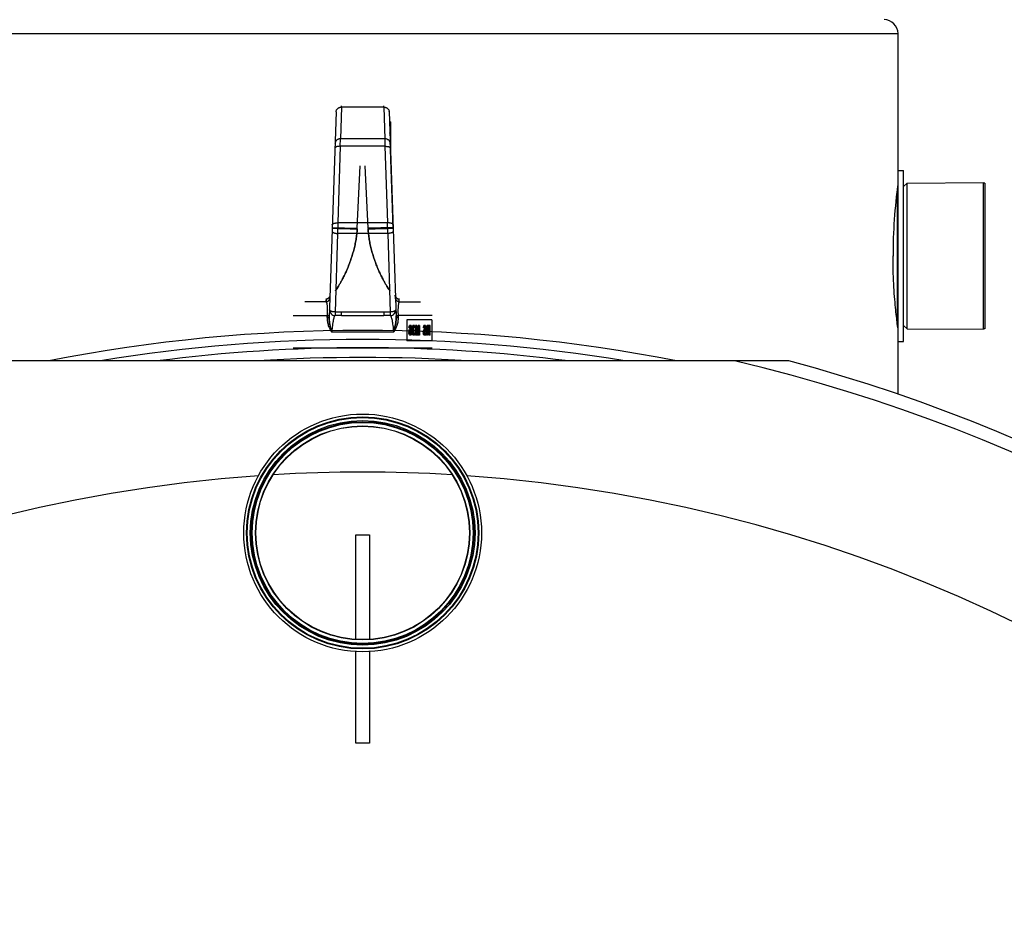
# Model space of a CAD drawing. Header units: millimetres. Extents: x 0 to 594, y 0 to 420.
# Tile 30 of 34: x 523 to 537, y 360 to 373. Entities that reach past the tile are written whole.
import ezdxf

# ---------------------------------------------------------------- set-up
doc = ezdxf.new("R2010")
doc.units = ezdxf.units.MM
doc.header["$LTSCALE"] = 32.67
doc.layers.get('0').update_dxf_attribs({"linetype": 'CONTINUOUS'})
for name, color, linetype in [('001-M31079-X02', 7, 'CONTINUOUS'), ('01_GLOBAL', 7, 'CONTINUOUS'), ('AXES_REF', 7, 'CONTINUOUS')]:
    doc.layers.add(name, color=color, linetype=linetype)

msp = doc.modelspace()

# ---------------------------------------------------------------- linework, layer by layer
at = {"color": 7, "linetype": 'Continuous'}
for p, q in [((535.69, 367.952), (535.69, 370.412)), ((535.69, 370.412), (535.77, 370.412)), ((535.77, 367.952), (535.77, 370.412)), ((535.77, 370.182), (535.82, 370.232)), ((535.82, 370.232), (536.92, 370.237)), ((535.82, 368.132), (535.82, 370.232)), ((536.92, 368.127), (536.92, 370.237)), ((535.77, 368.182), (535.82, 368.132)), ((535.82, 368.132), (536.92, 368.127)), ((535.69, 367.952), (535.77, 367.952)), ((534.119, 367.672), (521.861, 367.672)), ((527.89, 363.665), (527.89, 365.172)), ((527.89, 365.172), (528.09, 365.172)), ((528.09, 365.172), (528.09, 363.665)), ((527.89, 362.172), (527.89, 363.491)), ((528.09, 363.491), (528.09, 362.172)), ((528.09, 362.172), (527.89, 362.172))]:
    msp.add_line(p, q, dxfattribs=at)
at = {"color": 9, "linetype": 'Continuous'}
msp.add_line((535.68, 370.156), (535.68, 368.208), dxfattribs=at)
at = {"color": 7, "linetype": 'Continuous'}
for radius in [1.71, 1.67, 1.616, 1.6, 1.59, 1.54, 1.536]:
    msp.add_circle((527.99, 365.198), radius, dxfattribs=at)
at = {"color": 9, "linetype": 'Continuous'}
msp.add_circle((527.99, 365.198), 1.66, dxfattribs=at)
at = {"color": 7, "linetype": 'Continuous'}
for centre, radius, start, end in [((543.354, 369.179), 7.736, 172.2026, 179.9817), ((527.99, 344.722), 23.39, 78.8696, 101.1304), ((527.99, 344.722), 23.14, 82.6532, 97.3468), ((527.99, 344.722), 23, 86.2296, 93.7704), ((527.99, 344.722), 23.754, 14.9526, 75.0474)]:
    msp.add_arc(centre, radius, start, end, dxfattribs=at)
at = {"color": 9, "linetype": 'Continuous'}
for radius, start, end in [(23.258, 80.6714, 99.3286), (23.565, 13.1224, 76.8776)]:
    msp.add_arc((527.99, 344.722), radius, start, end, dxfattribs=at)
at = {"color": 7, "linetype": 'Continuous'}
msp.add_open_spline([(535.69, 368.132), (535.693, 368.125), (535.68, 368.183), (535.681, 368.213), (535.665, 368.325), (535.653, 368.447), (535.639, 368.606), (535.623, 368.852), (535.618, 369.048), (535.618, 369.182)], degree=3, knots=[0, 0, 0, 0, 0.019371, 0.076655, 0.169449, 0.294004, 0.445472, 0.618087, 1, 1, 1, 1], dxfattribs=at)
at = {"layer": '001-M31079-X02', "color": 9, "linetype": 'Continuous'}
for p, q in [((527.687, 371.325), (527.671, 370.869)), ((527.687, 371.325), (527.687, 371.34)), ((527.687, 371.325), (527.687, 371.34)), ((528.293, 371.325), (527.687, 371.325)), ((528.293, 371.325), (528.293, 371.34)), ((528.293, 371.325), (528.293, 371.34)), ((528.293, 371.325), (528.309, 370.869)), ((527.607, 371.254), (527.509, 368.296)), ((527.607, 371.254), (527.607, 371.263)), ((527.669, 370.76), (527.633, 369.658)), ((527.669, 370.76), (527.671, 370.869)), ((528.311, 370.76), (527.669, 370.76)), ((528.309, 370.869), (527.671, 370.869)), ((528.309, 370.869), (528.311, 370.76)), ((528.311, 370.76), (528.347, 369.658)), ((527.633, 369.658), (527.63, 369.505)), ((528.347, 369.658), (527.633, 369.658)), ((528.35, 369.505), (528.347, 369.658)), ((527.63, 369.505), (527.593, 368.376)), ((528.35, 369.505), (527.63, 369.505)), ((528.35, 369.505), (528.387, 368.376)), ((527.464, 368.522), (527.159, 368.522)), ((527.52, 368.618), (527.521, 368.618)), ((528.46, 368.618), (528.46, 368.618)), ((528.516, 368.522), (528.821, 368.522)), ((527.593, 368.376), (527.593, 368.326)), ((527.684, 368.376), (527.593, 368.376)), ((527.684, 368.326), (527.684, 368.376)), ((528.296, 368.376), (528.296, 368.326)), ((528.387, 368.376), (528.296, 368.376)), ((528.387, 368.376), (528.387, 368.326)), ((526.99, 368.324), (527.48, 368.324)), ((527.684, 368.326), (527.593, 368.326)), ((528.387, 368.326), (528.296, 368.326)), ((528.99, 368.324), (528.5, 368.324)), ((528.433, 368.086), (527.547, 368.086))]:
    msp.add_line(p, q, dxfattribs=at)
at = {"layer": '001-M31079-X02', "color": 7, "linetype": 'Continuous'}
for p, q in [((528.373, 371.254), (528.373, 371.263)), ((528.373, 371.263), (528.471, 368.296)), ((528.378, 371.113), (528.378, 371.109)), ((528.378, 371.109), (528.378, 371.1)), ((528.381, 371.02), (528.381, 371.011)), ((528.383, 370.948), (528.383, 370.956)), ((528.384, 370.952), (528.384, 370.943)), ((528.384, 370.943), (528.384, 370.939)), ((528.384, 370.92), (528.384, 370.93)), ((528.384, 370.926), (528.384, 370.918)), ((528.385, 370.918), (528.385, 370.913)), ((528.39, 370.93), (528.39, 370.751)), ((528.428, 369.594), (528.387, 370.852)), ((528.428, 369.594), (528.387, 370.852)), ((528.39, 370.757), (528.387, 370.848)), ((528.387, 370.846), (528.387, 370.836)), ((528.387, 370.834), (528.387, 370.839)), ((528.388, 370.819), (528.388, 370.83)), ((528.388, 370.824), (528.388, 370.818)), ((528.389, 370.781), (528.39, 370.759)), ((528.39, 370.757), (528.39, 370.809)), ((528.462, 368.579), (528.46, 368.618)), ((528.462, 368.579), (528.47, 368.322)), ((528.467, 368.409), (528.471, 368.296)), ((528.471, 368.296), (528.47, 368.322)), ((528.47, 368.322), (528.471, 368.296))]:
    msp.add_line(p, q, dxfattribs=at)
at = {"layer": '001-M31079-X02', "color": 6, "linetype": 'Continuous'}
for p, q in [((528.39, 371.113), (528.378, 371.113)), ((528.39, 371.109), (528.378, 371.109)), ((528.39, 371.1), (528.378, 371.1)), ((528.39, 371.096), (528.379, 371.096)), ((528.39, 371.092), (528.379, 371.092)), ((528.39, 371.088), (528.379, 371.088)), ((528.39, 371.083), (528.379, 371.083)), ((528.39, 371.079), (528.379, 371.079)), ((528.39, 371.075), (528.379, 371.075)), ((528.39, 371.066), (528.38, 371.066)), ((528.39, 371.062), (528.38, 371.062)), ((528.39, 371.054), (528.38, 371.054)), ((528.39, 371.049), (528.38, 371.049)), ((528.39, 371.045), (528.38, 371.045)), ((528.39, 371.041), (528.38, 371.041)), ((528.39, 371.037), (528.381, 371.037)), ((528.39, 371.032), (528.381, 371.032)), ((528.39, 371.113), (528.39, 370.93)), ((528.39, 371.028), (528.381, 371.028)), ((528.39, 371.02), (528.381, 371.02)), ((528.39, 371.011), (528.381, 371.011)), ((528.39, 371.003), (528.382, 371.003)), ((528.39, 370.981), (528.382, 370.981)), ((528.39, 370.964), (528.383, 370.964)), ((528.39, 370.96), (528.383, 370.96)), ((528.39, 370.956), (528.383, 370.956)), ((528.39, 370.952), (528.383, 370.952)), ((528.39, 370.948), (528.383, 370.948)), ((528.39, 370.945), (528.384, 370.945)), ((528.39, 370.943), (528.384, 370.943)), ((528.39, 370.939), (528.384, 370.939)), ((528.39, 370.93), (528.384, 370.93)), ((528.39, 370.927), (528.384, 370.927)), ((528.39, 370.926), (528.384, 370.926)), ((528.39, 370.92), (528.384, 370.92)), ((528.39, 370.919), (528.384, 370.919)), ((528.39, 370.918), (528.384, 370.918)), ((528.39, 370.913), (528.385, 370.913)), ((528.39, 370.912), (528.385, 370.912)), ((528.39, 370.905), (528.385, 370.905)), ((528.39, 370.904), (528.385, 370.904)), ((528.385, 370.891), (528.39, 370.891)), ((528.39, 370.89), (528.385, 370.89)), ((528.39, 370.848), (528.387, 370.848)), ((528.39, 370.846), (528.387, 370.846)), ((528.39, 370.839), (528.387, 370.839)), ((528.39, 370.836), (528.387, 370.836)), ((528.387, 370.834), (528.39, 370.834)), ((528.39, 370.831), (528.387, 370.831)), ((528.39, 370.83), (528.387, 370.83)), ((528.39, 370.826), (528.388, 370.826)), ((528.39, 370.824), (528.388, 370.824)), ((528.39, 370.821), (528.388, 370.821)), ((528.39, 370.819), (528.388, 370.819)), ((528.39, 370.818), (528.388, 370.818)), ((528.39, 370.816), (528.388, 370.816)), ((528.39, 370.809), (528.388, 370.809)), ((528.39, 370.799), (528.388, 370.799)), ((528.39, 370.793), (528.389, 370.793)), ((528.39, 370.781), (528.389, 370.781)), ((527.912, 369.582), (527.953, 370.481)), ((527.912, 369.582), (527.953, 370.481)), ((528.068, 369.582), (528.027, 370.481)), ((528.068, 369.582), (528.027, 370.481)), ((527.552, 369.594), (527.912, 369.582)), ((527.911, 369.572), (527.912, 369.582)), ((528.428, 369.594), (528.068, 369.582)), ((528.068, 369.582), (528.069, 369.572)), ((527.48, 368.298), (527.48, 368.324)), ((527.48, 368.324), (527.48, 368.298)), ((528.5, 368.298), (528.5, 368.324)), ((528.5, 368.324), (528.5, 368.298)), ((528.627, 368.262), (528.627, 367.962)), ((528.987, 368.262), (528.627, 368.262)), ((528.987, 368.262), (528.987, 367.962)), ((528.654, 368.096), (528.656, 368.111)), ((528.654, 368.096), (528.654, 368.081)), ((528.663, 368.096), (528.654, 368.096)), ((528.656, 368.066), (528.654, 368.081)), ((528.663, 368.081), (528.654, 368.081)), ((528.656, 368.15), (528.657, 368.159)), ((528.67, 368.15), (528.656, 368.15)), ((528.656, 368.111), (528.659, 368.12)), ((528.665, 368.111), (528.656, 368.111)), ((528.659, 368.055), (528.656, 368.066)), ((528.671, 368.066), (528.656, 368.066)), ((528.657, 368.159), (528.66, 368.171)), ((528.672, 368.159), (528.657, 368.159)), ((528.659, 368.12), (528.664, 368.129)), ((528.659, 368.12), (528.668, 368.12)), ((528.66, 368.102), (528.659, 368.093)), ((528.659, 368.084), (528.659, 368.093)), ((528.659, 368.093), (528.668, 368.093)), ((528.659, 368.084), (528.66, 368.075)), ((528.668, 368.084), (528.659, 368.084)), ((528.66, 368.171), (528.666, 368.18)), ((528.669, 368.171), (528.66, 368.171)), ((528.662, 368.108), (528.66, 368.102)), ((528.669, 368.102), (528.66, 368.102)), ((528.66, 368.075), (528.662, 368.066)), ((528.669, 368.075), (528.66, 368.075)), ((528.663, 368.159), (528.661, 368.15)), ((528.666, 368.114), (528.662, 368.108)), ((528.671, 368.108), (528.662, 368.108)), ((528.662, 368.066), (528.666, 368.061)), ((528.667, 368.165), (528.663, 368.159)), ((528.663, 368.096), (528.665, 368.111)), ((528.663, 368.081), (528.663, 368.096)), ((528.665, 368.066), (528.663, 368.081)), ((528.664, 368.129), (528.67, 368.132)), ((528.673, 368.129), (528.664, 368.129)), ((528.665, 368.15), (528.666, 368.159)), ((528.665, 368.111), (528.668, 368.12)), ((528.668, 368.055), (528.665, 368.066)), ((528.666, 368.18), (528.671, 368.183)), ((528.674, 368.18), (528.666, 368.18)), ((528.666, 368.159), (528.669, 368.171)), ((528.669, 368.117), (528.666, 368.114)), ((528.674, 368.114), (528.666, 368.114)), ((528.666, 368.061), (528.669, 368.058)), ((528.674, 368.061), (528.666, 368.061)), ((528.67, 368.168), (528.667, 368.165)), ((528.675, 368.165), (528.667, 368.165)), ((528.668, 368.12), (528.673, 368.129)), ((528.669, 368.102), (528.668, 368.093)), ((528.668, 368.093), (528.668, 368.084)), ((528.668, 368.084), (528.669, 368.075)), ((528.669, 368.171), (528.674, 368.18)), ((528.685, 368.117), (528.669, 368.117)), ((528.671, 368.108), (528.669, 368.102)), ((528.669, 368.075), (528.671, 368.066)), ((528.685, 368.058), (528.669, 368.058)), ((528.685, 368.168), (528.67, 368.168)), ((528.672, 368.159), (528.67, 368.15)), ((528.684, 368.132), (528.67, 368.132)), ((528.684, 368.183), (528.671, 368.183)), ((528.674, 368.114), (528.671, 368.108)), ((528.671, 368.066), (528.674, 368.061)), ((528.675, 368.165), (528.672, 368.159)), ((528.673, 368.129), (528.679, 368.132)), ((528.674, 368.18), (528.68, 368.183)), ((528.678, 368.117), (528.674, 368.114)), ((528.674, 368.061), (528.678, 368.058)), ((528.675, 368.183), (528.681, 368.18)), ((528.679, 368.168), (528.675, 368.165)), ((528.675, 368.132), (528.681, 368.129)), ((528.68, 368.165), (528.676, 368.168)), ((528.68, 368.114), (528.676, 368.117)), ((528.676, 368.058), (528.68, 368.061)), ((528.683, 368.159), (528.68, 368.165)), ((528.688, 368.165), (528.68, 368.165)), ((528.683, 368.108), (528.68, 368.114)), ((528.688, 368.114), (528.68, 368.114)), ((528.68, 368.061), (528.683, 368.066)), ((528.688, 368.061), (528.68, 368.061)), ((528.681, 368.18), (528.686, 368.171)), ((528.689, 368.18), (528.681, 368.18)), ((528.681, 368.129), (528.687, 368.117)), ((528.689, 368.129), (528.681, 368.129)), ((528.685, 368.15), (528.683, 368.159)), ((528.698, 368.159), (528.683, 368.159)), ((528.685, 368.102), (528.683, 368.108)), ((528.692, 368.108), (528.683, 368.108)), ((528.683, 368.066), (528.685, 368.075)), ((528.698, 368.066), (528.683, 368.066)), ((528.684, 368.183), (528.689, 368.18)), ((528.684, 368.132), (528.689, 368.129)), ((528.688, 368.165), (528.685, 368.168)), ((528.686, 368.141), (528.685, 368.15)), ((528.694, 368.15), (528.685, 368.15)), ((528.688, 368.114), (528.685, 368.117)), ((528.686, 368.093), (528.685, 368.102)), ((528.701, 368.102), (528.685, 368.102)), ((528.685, 368.075), (528.686, 368.084)), ((528.694, 368.075), (528.685, 368.075)), ((528.685, 368.058), (528.688, 368.061)), ((528.686, 368.171), (528.689, 368.159)), ((528.695, 368.171), (528.686, 368.171)), ((528.687, 368.123), (528.686, 368.141)), ((528.695, 368.141), (528.686, 368.141)), ((528.686, 368.093), (528.686, 368.084)), ((528.695, 368.093), (528.686, 368.093)), ((528.695, 368.084), (528.686, 368.084)), ((528.689, 368.066), (528.686, 368.055)), ((528.687, 368.123), (528.687, 368.117)), ((528.701, 368.123), (528.687, 368.123)), ((528.696, 368.117), (528.687, 368.117)), ((528.692, 368.159), (528.688, 368.165)), ((528.692, 368.108), (528.688, 368.114)), ((528.688, 368.061), (528.692, 368.066)), ((528.689, 368.18), (528.695, 368.171)), ((528.689, 368.159), (528.691, 368.144)), ((528.689, 368.129), (528.696, 368.117)), ((528.691, 368.081), (528.689, 368.066)), ((528.691, 368.144), (528.692, 368.123)), ((528.7, 368.144), (528.691, 368.144)), ((528.692, 368.102), (528.691, 368.081)), ((528.7, 368.081), (528.691, 368.081)), ((528.694, 368.15), (528.692, 368.159)), ((528.692, 368.102), (528.692, 368.123)), ((528.694, 368.102), (528.692, 368.108)), ((528.692, 368.066), (528.694, 368.075)), ((528.695, 368.141), (528.694, 368.15)), ((528.695, 368.093), (528.694, 368.102)), ((528.694, 368.075), (528.695, 368.084)), ((528.695, 368.171), (528.698, 368.159)), ((528.696, 368.123), (528.695, 368.141)), ((528.695, 368.084), (528.695, 368.093)), ((528.698, 368.066), (528.695, 368.055)), ((528.696, 368.117), (528.696, 368.123)), ((528.698, 368.159), (528.7, 368.144)), ((528.7, 368.081), (528.698, 368.066)), ((528.7, 368.144), (528.701, 368.123)), ((528.701, 368.102), (528.7, 368.081)), ((528.701, 368.123), (528.701, 368.102)), ((528.701, 368.087), (528.702, 368.099)), ((528.701, 368.087), (528.701, 368.075)), ((528.715, 368.087), (528.701, 368.087)), ((528.702, 368.066), (528.701, 368.075)), ((528.715, 368.075), (528.701, 368.075)), ((528.702, 368.15), (528.703, 368.162)), ((528.702, 368.15), (528.702, 368.144)), ((528.716, 368.15), (528.702, 368.15)), ((528.703, 368.132), (528.702, 368.144)), ((528.716, 368.144), (528.702, 368.144)), ((528.702, 368.099), (528.704, 368.108)), ((528.717, 368.099), (528.702, 368.099)), ((528.704, 368.058), (528.702, 368.066)), ((528.702, 368.066), (528.711, 368.066)), ((528.703, 368.162), (528.708, 368.174)), ((528.712, 368.162), (528.703, 368.162)), ((528.705, 368.123), (528.703, 368.132)), ((528.719, 368.132), (528.703, 368.132)), ((528.704, 368.108), (528.71, 368.114)), ((528.713, 368.108), (528.704, 368.108)), ((528.708, 368.052), (528.704, 368.058)), ((528.713, 368.058), (528.704, 368.058)), ((528.71, 368.114), (528.705, 368.123)), ((528.714, 368.123), (528.705, 368.123)), ((528.709, 368.099), (528.706, 368.087)), ((528.706, 368.075), (528.706, 368.087)), ((528.706, 368.075), (528.708, 368.069)), ((528.708, 368.174), (528.712, 368.18)), ((528.716, 368.174), (528.708, 368.174)), ((528.71, 368.159), (528.708, 368.15)), ((528.708, 368.144), (528.708, 368.15)), ((528.708, 368.144), (528.71, 368.132)), ((528.708, 368.069), (528.71, 368.064)), ((528.716, 368.069), (528.708, 368.069)), ((528.712, 368.105), (528.709, 368.099)), ((528.713, 368.165), (528.71, 368.159)), ((528.719, 368.159), (528.71, 368.159)), ((528.71, 368.132), (528.712, 368.126)), ((528.719, 368.114), (528.71, 368.114)), ((528.71, 368.087), (528.711, 368.099)), ((528.71, 368.075), (528.71, 368.087)), ((528.711, 368.066), (528.71, 368.075)), ((528.71, 368.064), (528.712, 368.061)), ((528.719, 368.064), (528.71, 368.064)), ((528.711, 368.15), (528.712, 368.162)), ((528.711, 368.144), (528.711, 368.15)), ((528.712, 368.132), (528.711, 368.144)), ((528.711, 368.099), (528.713, 368.108)), ((528.713, 368.058), (528.711, 368.066)), ((528.712, 368.18), (528.719, 368.183)), ((528.721, 368.18), (528.712, 368.18)), ((528.712, 368.162), (528.716, 368.174)), ((528.714, 368.123), (528.712, 368.132)), ((528.712, 368.126), (528.718, 368.12)), ((528.721, 368.126), (528.712, 368.126)), ((528.718, 368.108), (528.712, 368.105)), ((528.721, 368.105), (528.712, 368.105)), ((528.712, 368.061), (528.717, 368.058)), ((528.721, 368.061), (528.712, 368.061)), ((528.718, 368.168), (528.713, 368.165)), ((528.722, 368.165), (528.713, 368.165)), ((528.713, 368.108), (528.719, 368.114)), ((528.716, 368.052), (528.713, 368.058)), ((528.719, 368.114), (528.714, 368.123)), ((528.717, 368.099), (528.715, 368.087)), ((528.715, 368.087), (528.715, 368.075)), ((528.715, 368.075), (528.716, 368.069)), ((528.716, 368.174), (528.721, 368.18)), ((528.719, 368.159), (528.716, 368.15)), ((528.716, 368.15), (528.716, 368.144)), ((528.716, 368.144), (528.719, 368.132)), ((528.716, 368.069), (528.719, 368.064)), ((528.721, 368.105), (528.717, 368.099)), ((528.733, 368.058), (528.717, 368.058)), ((528.731, 368.168), (528.718, 368.168)), ((528.731, 368.12), (528.718, 368.12)), ((528.731, 368.108), (528.718, 368.108)), ((528.73, 368.183), (528.719, 368.183)), ((528.722, 368.165), (528.719, 368.159)), ((528.719, 368.132), (528.721, 368.126)), ((528.719, 368.064), (528.721, 368.061)), ((528.721, 368.18), (528.728, 368.183)), ((528.721, 368.126), (528.727, 368.12)), ((528.727, 368.108), (528.721, 368.105)), ((528.721, 368.061), (528.726, 368.058)), ((528.722, 368.183), (528.729, 368.18)), ((528.727, 368.168), (528.722, 368.165)), ((528.728, 368.165), (528.723, 368.168)), ((528.723, 368.108), (528.723, 368.12)), ((528.724, 368.058), (528.729, 368.061)), ((528.731, 368.159), (528.728, 368.165)), ((528.737, 368.165), (528.728, 368.165)), ((528.729, 368.18), (528.733, 368.174)), ((528.738, 368.18), (528.729, 368.18)), ((528.729, 368.061), (528.731, 368.064)), ((528.738, 368.061), (528.729, 368.061)), ((528.73, 368.183), (528.738, 368.18)), ((528.737, 368.165), (528.731, 368.168)), ((528.733, 368.15), (528.731, 368.159)), ((528.74, 368.159), (528.731, 368.159)), ((528.731, 368.12), (528.731, 368.108)), ((528.731, 368.064), (528.733, 368.069)), ((528.74, 368.064), (528.731, 368.064)), ((528.733, 368.174), (528.738, 368.162)), ((528.742, 368.174), (528.733, 368.174)), ((528.748, 368.15), (528.733, 368.15)), ((528.733, 368.069), (528.734, 368.075)), ((528.742, 368.069), (528.733, 368.069)), ((528.733, 368.058), (528.738, 368.061)), ((528.737, 368.058), (528.733, 368.052)), ((528.749, 368.075), (528.734, 368.075)), ((528.74, 368.159), (528.737, 368.165)), ((528.739, 368.066), (528.737, 368.058)), ((528.745, 368.058), (528.737, 368.058)), ((528.738, 368.18), (528.742, 368.174)), ((528.738, 368.162), (528.739, 368.15)), ((528.747, 368.162), (528.738, 368.162)), ((528.738, 368.061), (528.74, 368.064)), ((528.74, 368.075), (528.739, 368.066)), ((528.748, 368.066), (528.739, 368.066)), ((528.742, 368.15), (528.74, 368.159)), ((528.74, 368.064), (528.742, 368.069)), ((528.742, 368.174), (528.747, 368.162)), ((528.742, 368.069), (528.743, 368.075)), ((528.745, 368.058), (528.742, 368.052)), ((528.748, 368.066), (528.745, 368.058)), ((528.747, 368.162), (528.748, 368.15)), ((528.748, 368.183), (528.748, 368.043)), ((528.767, 368.183), (528.748, 368.183)), ((528.749, 368.075), (528.748, 368.066)), ((528.755, 368.043), (528.755, 368.153)), ((528.77, 368.043), (528.755, 368.153)), ((528.764, 368.153), (528.755, 368.153)), ((528.757, 368.043), (528.757, 368.183)), ((528.758, 368.183), (528.774, 368.058)), ((528.764, 368.153), (528.764, 368.043)), ((528.779, 368.043), (528.764, 368.153)), ((528.767, 368.183), (528.783, 368.058)), ((528.774, 368.058), (528.79, 368.183)), ((528.783, 368.058), (528.774, 368.058)), ((528.794, 368.153), (528.779, 368.043)), ((528.783, 368.058), (528.799, 368.183)), ((528.803, 368.153), (528.788, 368.043)), ((528.809, 368.183), (528.79, 368.183)), ((528.794, 368.153), (528.794, 368.043)), ((528.803, 368.153), (528.794, 368.153)), ((528.8, 368.043), (528.8, 368.183)), ((528.803, 368.043), (528.803, 368.153)), ((528.809, 368.183), (528.809, 368.043)), ((528.861, 368.09), (528.863, 368.102)), ((528.861, 368.09), (528.861, 368.075)), ((528.869, 368.09), (528.861, 368.09)), ((528.863, 368.064), (528.861, 368.075)), ((528.869, 368.075), (528.861, 368.075)), ((528.863, 368.102), (528.867, 368.114)), ((528.872, 368.102), (528.863, 368.102)), ((528.867, 368.052), (528.863, 368.064)), ((528.872, 368.064), (528.863, 368.064)), ((528.864, 368.15), (528.865, 368.159)), ((528.864, 368.15), (528.879, 368.15)), ((528.865, 368.159), (528.868, 368.171)), ((528.874, 368.159), (528.865, 368.159)), ((528.867, 368.114), (528.871, 368.12)), ((528.876, 368.114), (528.867, 368.114)), ((528.869, 368.096), (528.867, 368.087)), ((528.867, 368.078), (528.867, 368.087)), ((528.876, 368.087), (528.867, 368.087)), ((528.867, 368.078), (528.869, 368.069)), ((528.876, 368.078), (528.867, 368.078)), ((528.868, 368.171), (528.872, 368.18)), ((528.877, 368.171), (528.868, 368.171)), ((528.872, 368.102), (528.869, 368.096)), ((528.869, 368.09), (528.872, 368.102)), ((528.878, 368.096), (528.869, 368.096)), ((528.869, 368.075), (528.869, 368.09)), ((528.872, 368.064), (528.869, 368.075)), ((528.869, 368.069), (528.872, 368.064)), ((528.878, 368.069), (528.869, 368.069)), ((528.871, 368.156), (528.87, 368.15)), ((528.873, 368.162), (528.871, 368.156)), ((528.88, 368.156), (528.871, 368.156)), ((528.871, 368.12), (528.877, 368.123)), ((528.88, 368.12), (528.871, 368.12)), ((528.872, 368.18), (528.878, 368.183)), ((528.881, 368.18), (528.872, 368.18)), ((528.872, 368.102), (528.876, 368.114)), ((528.877, 368.105), (528.872, 368.102)), ((528.881, 368.102), (528.872, 368.102)), ((528.876, 368.052), (528.872, 368.064)), ((528.872, 368.064), (528.877, 368.061)), ((528.881, 368.064), (528.872, 368.064)), ((528.877, 368.165), (528.873, 368.162)), ((528.882, 368.162), (528.873, 368.162)), ((528.873, 368.15), (528.874, 368.159)), ((528.874, 368.159), (528.877, 368.171)), ((528.876, 368.114), (528.88, 368.12)), ((528.878, 368.096), (528.876, 368.087)), ((528.876, 368.087), (528.876, 368.078)), ((528.876, 368.078), (528.878, 368.069)), ((528.877, 368.171), (528.881, 368.18)), ((528.892, 368.165), (528.877, 368.165)), ((528.892, 368.123), (528.877, 368.123)), ((528.892, 368.105), (528.877, 368.105)), ((528.894, 368.061), (528.877, 368.061)), ((528.892, 368.183), (528.878, 368.183)), ((528.881, 368.102), (528.878, 368.096)), ((528.878, 368.069), (528.881, 368.064)), ((528.88, 368.156), (528.879, 368.15)), ((528.882, 368.162), (528.88, 368.156)), ((528.88, 368.12), (528.886, 368.123)), ((528.881, 368.18), (528.887, 368.183)), ((528.886, 368.105), (528.881, 368.102)), ((528.881, 368.064), (528.886, 368.061)), ((528.886, 368.165), (528.882, 368.162)), ((528.883, 368.183), (528.887, 368.18)), ((528.886, 368.162), (528.883, 368.165)), ((528.883, 368.123), (528.886, 368.126)), ((528.887, 368.108), (528.883, 368.105)), ((528.885, 368.061), (528.89, 368.064)), ((528.89, 368.156), (528.886, 368.162)), ((528.895, 368.162), (528.886, 368.162)), ((528.886, 368.126), (528.89, 368.132)), ((528.895, 368.126), (528.886, 368.126)), ((528.887, 368.18), (528.892, 368.174)), ((528.896, 368.18), (528.887, 368.18)), ((528.892, 368.114), (528.887, 368.108)), ((528.896, 368.108), (528.887, 368.108)), ((528.891, 368.147), (528.89, 368.156)), ((528.898, 368.156), (528.89, 368.156)), ((528.89, 368.132), (528.891, 368.141)), ((528.898, 368.132), (528.89, 368.132)), ((528.89, 368.064), (528.893, 368.072)), ((528.898, 368.064), (528.89, 368.064)), ((528.891, 368.147), (528.891, 368.141)), ((528.9, 368.147), (528.891, 368.147)), ((528.9, 368.141), (528.891, 368.141)), ((528.892, 368.183), (528.896, 368.18)), ((528.892, 368.174), (528.896, 368.162)), ((528.901, 368.174), (528.892, 368.174)), ((528.895, 368.162), (528.892, 368.165)), ((528.892, 368.123), (528.895, 368.126)), ((528.896, 368.126), (528.892, 368.114)), ((528.901, 368.114), (528.892, 368.114)), ((528.896, 368.108), (528.892, 368.105)), ((528.893, 368.072), (528.894, 368.081)), ((528.902, 368.072), (528.893, 368.072)), ((528.909, 368.081), (528.894, 368.081)), ((528.894, 368.061), (528.898, 368.064)), ((528.898, 368.156), (528.895, 368.162)), ((528.895, 368.126), (528.898, 368.132)), ((528.896, 368.18), (528.901, 368.174)), ((528.896, 368.162), (528.897, 368.15)), ((528.905, 368.162), (528.896, 368.162)), ((528.897, 368.138), (528.896, 368.126)), ((528.905, 368.126), (528.896, 368.126)), ((528.901, 368.114), (528.896, 368.108)), ((528.899, 368.069), (528.896, 368.055)), ((528.897, 368.138), (528.897, 368.15)), ((528.906, 368.15), (528.897, 368.15)), ((528.906, 368.138), (528.897, 368.138)), ((528.9, 368.147), (528.898, 368.156)), ((528.898, 368.132), (528.9, 368.141)), ((528.898, 368.064), (528.902, 368.072)), ((528.9, 368.081), (528.899, 368.069)), ((528.908, 368.069), (528.899, 368.069)), ((528.9, 368.141), (528.9, 368.147)), ((528.901, 368.174), (528.905, 368.162)), ((528.905, 368.126), (528.901, 368.114)), ((528.902, 368.072), (528.903, 368.081)), ((528.905, 368.162), (528.906, 368.15)), ((528.906, 368.138), (528.905, 368.126)), ((528.908, 368.069), (528.905, 368.055)), ((528.906, 368.15), (528.906, 368.138)), ((528.909, 368.081), (528.908, 368.069)), ((528.909, 368.043), (528.919, 368.111)), ((528.91, 368.15), (528.911, 368.159)), ((528.91, 368.15), (528.91, 368.138)), ((528.925, 368.15), (528.91, 368.15)), ((528.911, 368.129), (528.91, 368.138)), ((528.919, 368.138), (528.91, 368.138)), ((528.911, 368.159), (528.914, 368.171)), ((528.926, 368.159), (528.911, 368.159)), ((528.914, 368.117), (528.911, 368.129)), ((528.92, 368.129), (528.911, 368.129)), ((528.914, 368.171), (528.919, 368.18)), ((528.923, 368.171), (528.914, 368.171)), ((528.919, 368.111), (528.914, 368.117)), ((528.923, 368.117), (528.914, 368.117)), ((528.918, 368.159), (528.917, 368.15)), ((528.917, 368.141), (528.917, 368.15)), ((528.917, 368.141), (528.918, 368.132)), ((528.925, 368.141), (528.917, 368.141)), ((528.925, 368.105), (528.917, 368.043)), ((528.92, 368.165), (528.918, 368.159)), ((528.918, 368.132), (528.92, 368.126)), ((528.926, 368.132), (528.918, 368.132)), ((528.918, 368.043), (528.928, 368.111)), ((528.919, 368.18), (528.924, 368.183)), ((528.928, 368.18), (528.919, 368.18)), ((528.919, 368.15), (528.92, 368.159)), ((528.919, 368.15), (528.919, 368.138)), ((528.92, 368.129), (528.919, 368.138)), ((528.928, 368.111), (528.919, 368.111)), ((528.92, 368.159), (528.923, 368.171)), ((528.923, 368.168), (528.92, 368.165)), ((528.929, 368.165), (528.92, 368.165)), ((528.923, 368.117), (528.92, 368.129)), ((528.92, 368.126), (528.923, 368.123)), ((528.929, 368.126), (528.92, 368.126)), ((528.923, 368.171), (528.928, 368.18)), ((528.952, 368.168), (528.923, 368.168)), ((528.923, 368.123), (528.952, 368.123)), ((528.928, 368.111), (528.923, 368.117)), ((528.959, 368.183), (528.924, 368.183)), ((528.926, 368.159), (528.925, 368.15)), ((528.925, 368.15), (528.925, 368.141)), ((528.925, 368.141), (528.926, 368.132)), ((528.934, 368.105), (528.925, 368.043)), ((528.925, 368.105), (528.952, 368.105)), ((528.929, 368.165), (528.926, 368.159)), ((528.926, 368.132), (528.929, 368.126)), ((528.928, 368.18), (528.933, 368.183)), ((528.932, 368.168), (528.929, 368.165)), ((528.929, 368.126), (528.932, 368.123)), ((528.943, 368.168), (528.943, 368.123)), ((528.943, 368.105), (528.943, 368.043)), ((528.95, 368.043), (528.95, 368.183)), ((528.952, 368.123), (528.952, 368.168)), ((528.952, 368.105), (528.952, 368.043)), ((528.959, 368.043), (528.959, 368.183)), ((528.987, 367.962), (528.627, 367.962)), ((528.664, 368.046), (528.659, 368.055)), ((528.668, 368.055), (528.659, 368.055)), ((528.67, 368.043), (528.664, 368.046)), ((528.673, 368.046), (528.664, 368.046)), ((528.673, 368.046), (528.668, 368.055)), ((528.684, 368.043), (528.67, 368.043)), ((528.679, 368.043), (528.673, 368.046)), ((528.681, 368.046), (528.675, 368.043)), ((528.686, 368.055), (528.681, 368.046)), ((528.689, 368.046), (528.681, 368.046)), ((528.689, 368.046), (528.684, 368.043)), ((528.695, 368.055), (528.686, 368.055)), ((528.695, 368.055), (528.689, 368.046)), ((528.712, 368.046), (528.708, 368.052)), ((528.716, 368.052), (528.708, 368.052)), ((528.716, 368.043), (528.712, 368.046)), ((528.721, 368.046), (528.712, 368.046)), ((528.721, 368.046), (528.716, 368.052)), ((528.734, 368.043), (528.716, 368.043)), ((528.725, 368.043), (528.721, 368.046)), ((528.729, 368.046), (528.725, 368.043)), ((528.733, 368.052), (528.729, 368.046)), ((528.738, 368.046), (528.729, 368.046)), ((528.742, 368.052), (528.733, 368.052)), ((528.738, 368.046), (528.734, 368.043)), ((528.742, 368.052), (528.738, 368.046)), ((528.764, 368.043), (528.748, 368.043)), ((528.788, 368.043), (528.77, 368.043)), ((528.809, 368.043), (528.794, 368.043)), ((528.871, 368.046), (528.867, 368.052)), ((528.876, 368.052), (528.867, 368.052)), ((528.877, 368.043), (528.871, 368.046)), ((528.88, 368.046), (528.871, 368.046)), ((528.88, 368.046), (528.876, 368.052)), ((528.894, 368.043), (528.877, 368.043)), ((528.886, 368.043), (528.88, 368.046)), ((528.891, 368.046), (528.885, 368.043)), ((528.896, 368.055), (528.891, 368.046)), ((528.9, 368.046), (528.891, 368.046)), ((528.9, 368.046), (528.894, 368.043)), ((528.905, 368.055), (528.896, 368.055)), ((528.905, 368.055), (528.9, 368.046)), ((528.925, 368.043), (528.909, 368.043)), ((528.959, 368.043), (528.943, 368.043)), ((526.99, 367.862), (528.99, 367.862))]:
    msp.add_line(p, q, dxfattribs=at)
at = {"layer": '001-M31079-X02', "color": 9, "linetype": 'Continuous'}
msp.add_lwpolyline([(528.46, 368.618), (528.46, 368.618), (528.459, 368.618), (528.459, 368.618)], dxfattribs=at)
for centre, start, end in [((527.593, 368.406), 178.1099, 270), ((528.387, 368.406), 270, 1.8901)]:
    msp.add_arc(centre, 0.08, start, end, dxfattribs=at)
for points, knots in [([(527.607, 371.254), (527.607, 371.258), (527.608, 371.266), (527.612, 371.279), (527.618, 371.29), (527.626, 371.3), (527.636, 371.309), (527.647, 371.316), (527.66, 371.321), (527.673, 371.324), (527.682, 371.325), (527.687, 371.325)], [0, 0, 0, 0, 0.106813, 0.214154, 0.322472, 0.4321, 0.543208, 0.655792, 0.769679, 0.884556, 1, 1, 1, 1]), ([(528.293, 371.325), (528.298, 371.325), (528.307, 371.324), (528.32, 371.321), (528.333, 371.316), (528.344, 371.309), (528.354, 371.3), (528.362, 371.29), (528.368, 371.279), (528.372, 371.266), (528.373, 371.258), (528.373, 371.254)], [0, 0, 0, 0, 0.115443, 0.230318, 0.344204, 0.456787, 0.567894, 0.677521, 0.78584, 0.893181, 1, 1, 1, 1]), ([(527.669, 370.76), (527.665, 370.76), (527.656, 370.76), (527.643, 370.759), (527.631, 370.758), (527.619, 370.755), (527.61, 370.752), (527.601, 370.748), (527.595, 370.743), (527.591, 370.738), (527.589, 370.734), (527.589, 370.732)], [0, 0, 0, 0, 0.151866, 0.299114, 0.434552, 0.562245, 0.6779, 0.780128, 0.866102, 0.938515, 1, 1, 1, 1]), ([(527.671, 370.869), (527.667, 370.869), (527.658, 370.868), (527.645, 370.865), (527.632, 370.86), (527.621, 370.852), (527.611, 370.844), (527.603, 370.833), (527.597, 370.822), (527.593, 370.81), (527.592, 370.802), (527.592, 370.797)], [0, 0, 0, 0, 0.115443, 0.230319, 0.344206, 0.456789, 0.567896, 0.677523, 0.785842, 0.893182, 1, 1, 1, 1]), ([(528.388, 370.797), (528.388, 370.801), (528.387, 370.81), (528.383, 370.822), (528.378, 370.833), (528.37, 370.843), (528.36, 370.852), (528.349, 370.859), (528.336, 370.865), (528.323, 370.868), (528.313, 370.869), (528.309, 370.869)], [0, 0, 0, 0, 0.106197, 0.212482, 0.316463, 0.423719, 0.533532, 0.647096, 0.762514, 0.881834, 1, 1, 1, 1]), ([(528.311, 370.76), (528.315, 370.76), (528.324, 370.76), (528.337, 370.759), (528.349, 370.758), (528.361, 370.755), (528.37, 370.752), (528.379, 370.748), (528.385, 370.743), (528.389, 370.738), (528.391, 370.734), (528.391, 370.732)], [0, 0, 0, 0, 0.151866, 0.299115, 0.434553, 0.562246, 0.677901, 0.780128, 0.866103, 0.938515, 1, 1, 1, 1]), ([(527.553, 369.63), (527.553, 369.632), (527.554, 369.636), (527.558, 369.641), (527.564, 369.646), (527.572, 369.65), (527.582, 369.653), (527.594, 369.656), (527.606, 369.657), (527.619, 369.658), (527.628, 369.658), (527.633, 369.658)], [0, 0, 0, 0, 0.059973, 0.129055, 0.212627, 0.312474, 0.42812, 0.557711, 0.698503, 0.847166, 1, 1, 1, 1]), ([(528.427, 369.63), (528.427, 369.632), (528.426, 369.636), (528.422, 369.641), (528.416, 369.646), (528.408, 369.65), (528.398, 369.653), (528.386, 369.656), (528.374, 369.657), (528.361, 369.658), (528.352, 369.658), (528.347, 369.658)], [0, 0, 0, 0, 0.059969, 0.129051, 0.212621, 0.312468, 0.428115, 0.557706, 0.698499, 0.847164, 1, 1, 1, 1]), ([(527.55, 369.538), (527.55, 369.537), (527.551, 369.533), (527.555, 369.527), (527.561, 369.522), (527.569, 369.518), (527.579, 369.514), (527.59, 369.51), (527.603, 369.508), (527.616, 369.506), (527.625, 369.505), (527.63, 369.505)], [0, 0, 0, 0, 0.059646, 0.128613, 0.212316, 0.312477, 0.428507, 0.558425, 0.699352, 0.847821, 1, 1, 1, 1]), ([(527.551, 369.58), (527.551, 369.58), (527.552, 369.58), (527.553, 369.58), (527.555, 369.58), (527.558, 369.58), (527.561, 369.58), (527.565, 369.58), (527.571, 369.58), (527.579, 369.58), (527.592, 369.58), (527.611, 369.58), (527.632, 369.58), (527.657, 369.579), (527.684, 369.578), (527.714, 369.578), (527.746, 369.577), (527.778, 369.576), (527.812, 369.575), (527.845, 369.574), (527.878, 369.573), (527.9, 369.572), (527.911, 369.572)], [0, 0, 0, 0, 0.001096, 0.00415, 0.009319, 0.016698, 0.026372, 0.038404, 0.05285, 0.069743, 0.110932, 0.161895, 0.222234, 0.291231, 0.367873, 0.450898, 0.538867, 0.63024, 0.723463, 0.817045, 0.909621, 1, 1, 1, 1]), ([(527.911, 369.572), (527.9, 369.572), (527.878, 369.573), (527.845, 369.574), (527.812, 369.575), (527.778, 369.576), (527.746, 369.577), (527.714, 369.578), (527.684, 369.578), (527.657, 369.579), (527.632, 369.58), (527.611, 369.58), (527.592, 369.58), (527.579, 369.58), (527.571, 369.58), (527.565, 369.58), (527.561, 369.58), (527.558, 369.58), (527.555, 369.58), (527.553, 369.58), (527.552, 369.58), (527.551, 369.58), (527.551, 369.58)], [0, 0, 0, 0, 0.090379, 0.182955, 0.276537, 0.36976, 0.461133, 0.549102, 0.632127, 0.708769, 0.777766, 0.838105, 0.889068, 0.930257, 0.94715, 0.961596, 0.973628, 0.983302, 0.990681, 0.99585, 0.998904, 1, 1, 1, 1]), ([(527.911, 369.572), (527.91, 369.547), (527.906, 369.496), (527.896, 369.42), (527.881, 369.343), (527.862, 369.264), (527.84, 369.187), (527.815, 369.111), (527.787, 369.039), (527.759, 368.972), (527.731, 368.91), (527.703, 368.855), (527.678, 368.808), (527.655, 368.768), (527.636, 368.736), (527.621, 368.713), (527.609, 368.695), (527.604, 368.688), (527.598, 368.68), (527.604, 368.688), (527.609, 368.695), (527.621, 368.713), (527.636, 368.736), (527.655, 368.768), (527.678, 368.808), (527.703, 368.855), (527.731, 368.91), (527.759, 368.972), (527.787, 369.039), (527.815, 369.111), (527.84, 369.187), (527.862, 369.264), (527.881, 369.343), (527.896, 369.42), (527.906, 369.496), (527.91, 369.547), (527.911, 369.572)], [0, 0, 0, 0, 0.039145, 0.079484, 0.12099, 0.163256, 0.205693, 0.247699, 0.28847, 0.327162, 0.362991, 0.395285, 0.423532, 0.447406, 0.466755, 0.481564, 0.491931, 0.498013, 0.5, 0.501987, 0.508069, 0.518436, 0.533245, 0.552594, 0.576469, 0.604715, 0.637009, 0.672839, 0.711531, 0.752301, 0.794308, 0.836745, 0.87901, 0.920517, 0.960855, 1, 1, 1, 1]), ([(527.911, 369.572), (527.91, 369.547), (527.906, 369.496), (527.896, 369.42), (527.881, 369.343), (527.862, 369.264), (527.84, 369.187), (527.815, 369.111), (527.787, 369.039), (527.759, 368.972), (527.731, 368.91), (527.703, 368.855), (527.678, 368.808), (527.655, 368.768), (527.636, 368.736), (527.621, 368.713), (527.609, 368.695), (527.604, 368.688), (527.598, 368.68), (527.604, 368.688), (527.609, 368.695), (527.621, 368.713), (527.636, 368.736), (527.655, 368.768), (527.678, 368.808), (527.703, 368.855), (527.731, 368.91), (527.759, 368.972), (527.787, 369.039), (527.815, 369.111), (527.84, 369.187), (527.862, 369.264), (527.881, 369.343), (527.896, 369.42), (527.906, 369.496), (527.91, 369.547), (527.911, 369.572)], [0, 0, 0, 0, 0.039145, 0.079484, 0.12099, 0.163256, 0.205693, 0.247699, 0.28847, 0.327162, 0.362991, 0.395285, 0.423532, 0.447406, 0.466755, 0.481564, 0.491931, 0.498013, 0.5, 0.501987, 0.508069, 0.518436, 0.533245, 0.552594, 0.576469, 0.604715, 0.637009, 0.672839, 0.711531, 0.752301, 0.794308, 0.836745, 0.87901, 0.920517, 0.960855, 1, 1, 1, 1]), ([(528.429, 369.58), (528.429, 369.58), (528.428, 369.58), (528.427, 369.58), (528.425, 369.58), (528.422, 369.58), (528.419, 369.58), (528.415, 369.58), (528.409, 369.58), (528.401, 369.58), (528.388, 369.58), (528.369, 369.58), (528.348, 369.58), (528.323, 369.579), (528.296, 369.578), (528.266, 369.578), (528.234, 369.577), (528.202, 369.576), (528.168, 369.575), (528.135, 369.574), (528.102, 369.573), (528.08, 369.572), (528.069, 369.572)], [0, 0, 0, 0, 0.001096, 0.00415, 0.009319, 0.016698, 0.026372, 0.038404, 0.05285, 0.069743, 0.110932, 0.161895, 0.222234, 0.291231, 0.367873, 0.450898, 0.538867, 0.63024, 0.723463, 0.817045, 0.909621, 1, 1, 1, 1]), ([(528.069, 369.572), (528.08, 369.572), (528.102, 369.573), (528.135, 369.574), (528.168, 369.575), (528.202, 369.576), (528.234, 369.577), (528.266, 369.578), (528.296, 369.578), (528.323, 369.579), (528.348, 369.58), (528.369, 369.58), (528.388, 369.58), (528.401, 369.58), (528.409, 369.58), (528.415, 369.58), (528.419, 369.58), (528.422, 369.58), (528.425, 369.58), (528.427, 369.58), (528.428, 369.58), (528.429, 369.58), (528.429, 369.58)], [0, 0, 0, 0, 0.090379, 0.182955, 0.276537, 0.36976, 0.461133, 0.549102, 0.632127, 0.708769, 0.777766, 0.838105, 0.889068, 0.930257, 0.94715, 0.961596, 0.973628, 0.983302, 0.990681, 0.99585, 0.998904, 1, 1, 1, 1]), ([(528.069, 369.572), (528.07, 369.547), (528.074, 369.496), (528.084, 369.42), (528.099, 369.343), (528.118, 369.264), (528.14, 369.187), (528.165, 369.111), (528.193, 369.039), (528.221, 368.972), (528.249, 368.91), (528.277, 368.855), (528.302, 368.808), (528.325, 368.768), (528.344, 368.736), (528.359, 368.713), (528.371, 368.695), (528.376, 368.688), (528.382, 368.68), (528.376, 368.688), (528.371, 368.695), (528.359, 368.713), (528.344, 368.736), (528.325, 368.768), (528.302, 368.808), (528.277, 368.855), (528.249, 368.91), (528.221, 368.972), (528.193, 369.039), (528.165, 369.111), (528.14, 369.187), (528.118, 369.264), (528.099, 369.343), (528.084, 369.42), (528.074, 369.496), (528.07, 369.547), (528.069, 369.572)], [0, 0, 0, 0, 0.039155, 0.079494, 0.120999, 0.163262, 0.205695, 0.247698, 0.288465, 0.327154, 0.362983, 0.395275, 0.423522, 0.447398, 0.466748, 0.481559, 0.491928, 0.498012, 0.5, 0.501988, 0.508072, 0.518441, 0.533252, 0.552602, 0.576478, 0.604725, 0.637017, 0.672846, 0.711535, 0.752302, 0.794305, 0.836738, 0.879001, 0.920506, 0.960845, 1, 1, 1, 1]), ([(528.069, 369.572), (528.07, 369.547), (528.074, 369.496), (528.084, 369.42), (528.099, 369.343), (528.118, 369.264), (528.14, 369.187), (528.165, 369.111), (528.193, 369.039), (528.221, 368.972), (528.249, 368.91), (528.277, 368.855), (528.302, 368.808), (528.325, 368.768), (528.344, 368.736), (528.359, 368.713), (528.371, 368.695), (528.376, 368.688), (528.382, 368.68), (528.376, 368.688), (528.371, 368.695), (528.359, 368.713), (528.344, 368.736), (528.325, 368.768), (528.302, 368.808), (528.277, 368.855), (528.249, 368.91), (528.221, 368.972), (528.193, 369.039), (528.165, 369.111), (528.14, 369.187), (528.118, 369.264), (528.099, 369.343), (528.084, 369.42), (528.074, 369.496), (528.07, 369.547), (528.069, 369.572)], [0, 0, 0, 0, 0.039155, 0.079494, 0.120999, 0.163262, 0.205695, 0.247698, 0.288465, 0.327154, 0.362983, 0.395275, 0.423522, 0.447398, 0.466748, 0.481559, 0.491928, 0.498012, 0.5, 0.501988, 0.508072, 0.518441, 0.533252, 0.552602, 0.576478, 0.604725, 0.637017, 0.672846, 0.711535, 0.752302, 0.794305, 0.836738, 0.879001, 0.920506, 0.960845, 1, 1, 1, 1]), ([(528.43, 369.538), (528.43, 369.537), (528.429, 369.533), (528.426, 369.527), (528.42, 369.522), (528.412, 369.518), (528.402, 369.514), (528.391, 369.51), (528.378, 369.508), (528.364, 369.506), (528.355, 369.505), (528.35, 369.505)], [0, 0, 0, 0, 0.059231, 0.127322, 0.206944, 0.303792, 0.417242, 0.54737, 0.689771, 0.844037, 1, 1, 1, 1]), ([(527.464, 368.522), (527.468, 368.522), (527.475, 368.523), (527.485, 368.527), (527.494, 368.533), (527.502, 368.54), (527.509, 368.549), (527.514, 368.559), (527.517, 368.569), (527.518, 368.576), (527.518, 368.579)], [0, 0, 0, 0, 0.11833, 0.242483, 0.370772, 0.501134, 0.631315, 0.759096, 0.882512, 1, 1, 1, 1]), ([(527.464, 368.522), (527.465, 368.529), (527.466, 368.542), (527.467, 368.555), (527.468, 368.561)], [0, 0, 0, 0, 0.562316, 1, 1, 1, 1]), ([(527.468, 368.561), (527.467, 368.555), (527.466, 368.542), (527.465, 368.529), (527.464, 368.522)], [0, 0, 0, 0, 0.437684, 1, 1, 1, 1]), ([(527.464, 368.522), (527.466, 368.52), (527.47, 368.513), (527.474, 368.501), (527.477, 368.483), (527.479, 368.465), (527.48, 368.448), (527.481, 368.433), (527.482, 368.417), (527.482, 368.4), (527.482, 368.382), (527.482, 368.363), (527.481, 368.344), (527.481, 368.331), (527.48, 368.324)], [0, 0, 0, 0, 0.042429, 0.106153, 0.195248, 0.311515, 0.379814, 0.454585, 0.535336, 0.621438, 0.712017, 0.806083, 0.902506, 1, 1, 1, 1]), ([(527.52, 368.618), (527.52, 368.615), (527.519, 368.608), (527.516, 368.598), (527.511, 368.589), (527.504, 368.58), (527.496, 368.573), (527.487, 368.567), (527.478, 368.563), (527.471, 368.562), (527.468, 368.561)], [0, 0, 0, 0, 0.11898, 0.243358, 0.371547, 0.501622, 0.631475, 0.759016, 0.882365, 1, 1, 1, 1]), ([(527.468, 368.561), (527.468, 368.563), (527.469, 368.565), (527.47, 368.568), (527.471, 368.57), (527.471, 368.571), (527.472, 368.571), (527.471, 368.57), (527.47, 368.569), (527.469, 368.565), (527.468, 368.563), (527.468, 368.561)], [0, 0, 0, 0, 0.200412, 0.360033, 0.464272, 0.498282, 0.500009, 0.508616, 0.639966, 0.799585, 1, 1, 1, 1]), ([(527.468, 368.561), (527.468, 368.563), (527.469, 368.565), (527.47, 368.568), (527.471, 368.57), (527.471, 368.571), (527.472, 368.571), (527.471, 368.57), (527.47, 368.569), (527.469, 368.565), (527.468, 368.563), (527.468, 368.561)], [0, 0, 0, 0, 0.200412, 0.360033, 0.464272, 0.498282, 0.500009, 0.508616, 0.639966, 0.799585, 1, 1, 1, 1]), ([(528.46, 368.618), (528.46, 368.615), (528.461, 368.608), (528.464, 368.598), (528.469, 368.589), (528.476, 368.58), (528.484, 368.573), (528.493, 368.567), (528.502, 368.563), (528.509, 368.562), (528.512, 368.561)], [0, 0, 0, 0, 0.11898, 0.243358, 0.371547, 0.501622, 0.631475, 0.759016, 0.882365, 1, 1, 1, 1]), ([(528.516, 368.522), (528.512, 368.522), (528.505, 368.523), (528.495, 368.527), (528.486, 368.533), (528.478, 368.54), (528.471, 368.549), (528.466, 368.559), (528.463, 368.569), (528.462, 368.576), (528.462, 368.579)], [0, 0, 0, 0, 0.11833, 0.242483, 0.370772, 0.501134, 0.631315, 0.759096, 0.882512, 1, 1, 1, 1]), ([(528.516, 368.522), (528.514, 368.52), (528.51, 368.513), (528.506, 368.501), (528.503, 368.483), (528.501, 368.465), (528.5, 368.448), (528.499, 368.433), (528.498, 368.417), (528.498, 368.4), (528.498, 368.382), (528.498, 368.363), (528.499, 368.344), (528.499, 368.331), (528.5, 368.324)], [0, 0, 0, 0, 0.042429, 0.106152, 0.195248, 0.311515, 0.379814, 0.454585, 0.535336, 0.621438, 0.712017, 0.806082, 0.902506, 1, 1, 1, 1]), ([(528.512, 368.561), (528.512, 368.563), (528.511, 368.565), (528.51, 368.568), (528.509, 368.57), (528.509, 368.571), (528.508, 368.571), (528.509, 368.57), (528.51, 368.569), (528.511, 368.565), (528.512, 368.563), (528.512, 368.561)], [0, 0, 0, 0, 0.200412, 0.360032, 0.464272, 0.498281, 0.500008, 0.508615, 0.639965, 0.799585, 1, 1, 1, 1]), ([(528.512, 368.561), (528.512, 368.563), (528.511, 368.565), (528.51, 368.568), (528.509, 368.57), (528.509, 368.571), (528.508, 368.571), (528.509, 368.57), (528.51, 368.569), (528.511, 368.565), (528.512, 368.563), (528.512, 368.561)], [0, 0, 0, 0, 0.200412, 0.360032, 0.464272, 0.498281, 0.500008, 0.508615, 0.639965, 0.799585, 1, 1, 1, 1]), ([(528.516, 368.522), (528.515, 368.529), (528.514, 368.542), (528.513, 368.555), (528.512, 368.561)], [0, 0, 0, 0, 0.562316, 1, 1, 1, 1]), ([(527.593, 368.376), (527.588, 368.376), (527.579, 368.377), (527.565, 368.378), (527.553, 368.381), (527.541, 368.384), (527.531, 368.388), (527.523, 368.393), (527.517, 368.398), (527.514, 368.403), (527.513, 368.407), (527.513, 368.409)], [0, 0, 0, 0, 0.151936, 0.300703, 0.441918, 0.571689, 0.687582, 0.787775, 0.871447, 0.940409, 1, 1, 1, 1]), ([(528.296, 368.376), (528.27, 368.376), (528.219, 368.375), (528.143, 368.374), (528.066, 368.374), (527.99, 368.373), (527.914, 368.374), (527.837, 368.374), (527.761, 368.375), (527.71, 368.376), (527.684, 368.376)], [0, 0, 0, 0, 0.125398, 0.250467, 0.375296, 0.5, 0.624704, 0.749533, 0.874602, 1, 1, 1, 1]), ([(528.467, 368.409), (528.467, 368.407), (528.466, 368.403), (528.463, 368.398), (528.457, 368.393), (528.449, 368.388), (528.439, 368.384), (528.427, 368.381), (528.415, 368.378), (528.401, 368.377), (528.392, 368.376), (528.387, 368.376)], [0, 0, 0, 0, 0.058947, 0.127965, 0.212009, 0.312144, 0.428091, 0.558181, 0.699255, 0.847856, 1, 1, 1, 1]), ([(527.48, 368.298), (527.479, 368.288), (527.48, 368.268), (527.483, 368.239), (527.488, 368.21), (527.496, 368.183), (527.506, 368.156), (527.518, 368.132), (527.531, 368.108), (527.541, 368.094), (527.547, 368.086)], [0, 0, 0, 0, 0.131621, 0.261997, 0.390721, 0.517401, 0.641727, 0.763549, 0.88289, 1, 1, 1, 1]), ([(527.51, 368.322), (527.51, 368.322), (527.51, 368.322), (527.509, 368.322), (527.509, 368.322), (527.507, 368.323), (527.505, 368.323), (527.501, 368.323), (527.497, 368.323), (527.49, 368.324), (527.484, 368.324), (527.48, 368.324)], [0, 0, 0, 0, 0.005133, 0.018692, 0.041077, 0.072392, 0.161424, 0.283056, 0.433455, 0.607091, 1, 1, 1, 1]), ([(527.509, 368.296), (527.509, 368.296), (527.509, 368.296), (527.508, 368.296), (527.508, 368.296), (527.507, 368.296), (527.504, 368.297), (527.501, 368.297), (527.497, 368.297), (527.491, 368.297), (527.486, 368.298), (527.482, 368.298), (527.48, 368.298)], [0, 0, 0, 0, 0.004706, 0.017091, 0.037719, 0.066867, 0.151069, 0.268586, 0.417131, 0.592207, 0.788547, 1, 1, 1, 1]), ([(527.48, 368.298), (527.482, 368.298), (527.486, 368.298), (527.491, 368.297), (527.497, 368.297), (527.501, 368.297), (527.504, 368.297), (527.507, 368.296), (527.508, 368.296), (527.508, 368.296), (527.509, 368.296), (527.509, 368.296), (527.509, 368.296)], [0, 0, 0, 0, 0.211455, 0.407796, 0.582872, 0.731416, 0.848933, 0.933134, 0.962281, 0.98291, 0.995294, 1, 1, 1, 1]), ([(527.509, 368.296), (527.509, 368.284), (527.509, 368.258), (527.513, 368.218), (527.522, 368.175), (527.533, 368.13), (527.542, 368.101), (527.547, 368.086)], [0, 0, 0, 0, 0.170429, 0.360392, 0.568231, 0.786617, 1, 1, 1, 1]), ([(527.547, 368.086), (527.542, 368.101), (527.533, 368.13), (527.522, 368.174), (527.513, 368.218), (527.509, 368.258), (527.509, 368.284), (527.509, 368.296)], [0, 0, 0, 0, 0.21319, 0.431438, 0.638916, 0.828304, 1, 1, 1, 1]), ([(527.593, 368.326), (527.592, 368.326), (527.589, 368.325), (527.587, 368.322), (527.584, 368.316), (527.579, 368.305), (527.574, 368.285), (527.567, 368.257), (527.561, 368.221), (527.555, 368.18), (527.55, 368.143), (527.548, 368.111), (527.547, 368.095), (527.547, 368.086)], [0, 0, 0, 0, 0.011398, 0.028953, 0.0542, 0.08742, 0.177381, 0.297084, 0.443777, 0.613761, 0.801724, 0.900153, 1, 1, 1, 1]), ([(527.684, 368.326), (527.726, 368.326), (527.808, 368.326), (527.93, 368.325), (528.05, 368.325), (528.172, 368.326), (528.254, 368.326), (528.296, 368.326)], [0, 0, 0, 0, 0.204623, 0.402589, 0.597404, 0.795364, 1, 1, 1, 1]), ([(528.387, 368.326), (528.388, 368.326), (528.391, 368.325), (528.393, 368.322), (528.396, 368.316), (528.401, 368.305), (528.406, 368.285), (528.413, 368.257), (528.419, 368.221), (528.425, 368.18), (528.43, 368.143), (528.432, 368.111), (528.433, 368.095), (528.433, 368.086)], [0, 0, 0, 0, 0.011398, 0.028953, 0.0542, 0.08742, 0.177381, 0.297084, 0.443777, 0.613761, 0.801724, 0.900153, 1, 1, 1, 1]), ([(528.5, 368.298), (528.501, 368.288), (528.5, 368.268), (528.497, 368.239), (528.492, 368.21), (528.484, 368.183), (528.474, 368.156), (528.462, 368.132), (528.449, 368.108), (528.439, 368.094), (528.433, 368.086)], [0, 0, 0, 0, 0.131621, 0.261998, 0.390721, 0.517401, 0.641727, 0.763549, 0.88289, 1, 1, 1, 1]), ([(528.433, 368.086), (528.438, 368.101), (528.447, 368.13), (528.458, 368.175), (528.467, 368.218), (528.471, 368.258), (528.471, 368.284), (528.471, 368.296)], [0, 0, 0, 0, 0.213424, 0.431832, 0.639669, 0.829605, 1, 1, 1, 1]), ([(528.471, 368.296), (528.471, 368.284), (528.471, 368.258), (528.467, 368.218), (528.458, 368.174), (528.447, 368.13), (528.438, 368.101), (528.433, 368.086)], [0, 0, 0, 0, 0.171742, 0.361135, 0.568597, 0.786818, 1, 1, 1, 1]), ([(528.47, 368.322), (528.47, 368.322), (528.47, 368.322), (528.471, 368.322), (528.471, 368.322), (528.473, 368.323), (528.475, 368.323), (528.479, 368.323), (528.483, 368.323), (528.49, 368.324), (528.496, 368.324), (528.5, 368.324)], [0, 0, 0, 0, 0.005133, 0.018692, 0.041077, 0.072392, 0.161424, 0.283056, 0.433455, 0.607091, 1, 1, 1, 1]), ([(528.5, 368.298), (528.498, 368.298), (528.494, 368.298), (528.489, 368.297), (528.483, 368.297), (528.479, 368.297), (528.476, 368.297), (528.473, 368.296), (528.472, 368.296), (528.472, 368.296), (528.471, 368.296), (528.471, 368.296), (528.471, 368.296)], [0, 0, 0, 0, 0.211455, 0.407796, 0.582872, 0.731416, 0.848933, 0.933134, 0.962281, 0.98291, 0.995294, 1, 1, 1, 1]), ([(528.471, 368.296), (528.471, 368.296), (528.471, 368.296), (528.472, 368.296), (528.472, 368.296), (528.473, 368.296), (528.476, 368.297), (528.479, 368.297), (528.483, 368.297), (528.489, 368.297), (528.494, 368.298), (528.498, 368.298), (528.5, 368.298)], [0, 0, 0, 0, 0.004706, 0.01709, 0.037719, 0.066867, 0.151068, 0.268585, 0.417129, 0.592206, 0.788546, 1, 1, 1, 1])]:
    msp.add_open_spline(points, degree=3, knots=knots, dxfattribs=at)
at = {"layer": '01_GLOBAL', "color": 9, "linetype": 'Continuous'}
msp.add_line((520.29, 372.382), (535.69, 372.382), dxfattribs=at)
at = {"layer": '01_GLOBAL', "color": 7, "linetype": 'Continuous'}
for p, q in [((535.69, 370.412), (535.69, 372.382)), ((535.69, 367.193), (535.69, 367.952))]:
    msp.add_line(p, q, dxfattribs=at)
msp.add_arc((535.49, 372.382), 0.2, 0, 90, dxfattribs=at)
at = {"layer": 'AXES_REF', "color": 7, "linetype": 'Continuous'}
for p, q in [((536.94, 370.232), (536.92, 370.232)), ((536.94, 370.232), (536.94, 368.132)), ((536.94, 368.132), (536.92, 368.132))]:
    msp.add_line(p, q, dxfattribs=at)
at = {"layer": 'AXES_REF', "color": 9, "linetype": 'Continuous'}
for start, end in [(94.0266, 85.9734), (86.5399, 93.4601)]:
    msp.add_arc((527.99, 344.722), 21.351, start, end, dxfattribs=at)

doc.saveas('drawing.dxf')
